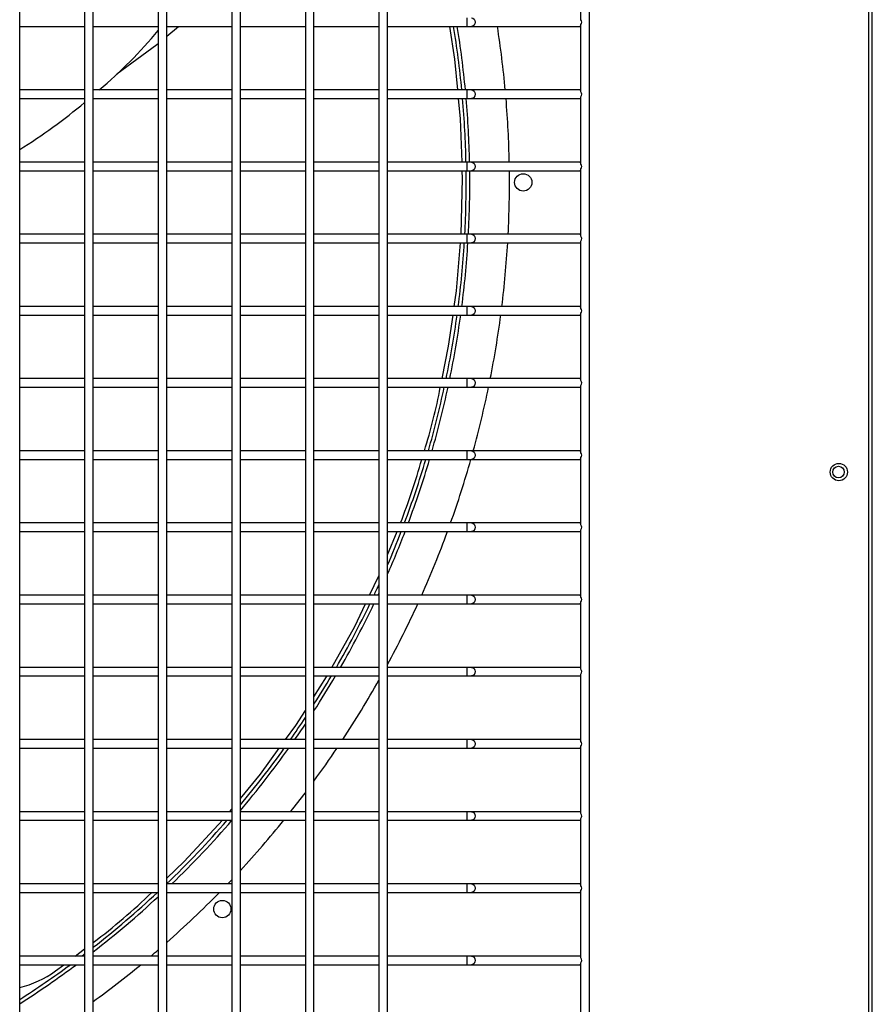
# Model space of a CAD drawing. Extents: x -90708 to 277869, y -117 to 207445.
# Tile 120 of 233: x -78294 to -77998, y 126812 to 127153. Entities that reach past the tile are written whole.
import ezdxf

# ---------------------------------------------------------------- set-up
doc = ezdxf.new("R2010")
doc.units = 0
doc.header["$MEASUREMENT"] = 0
doc.layers.add('ARQ - EQUIPO CONDENSADORA', color=40, linetype='CONTINUOUS')

msp = doc.modelspace()

# ---------------------------------------------------------------- linework, layer by layer
at = {"layer": 'ARQ - EQUIPO CONDENSADORA', "linetype": 'Continuous'}
for p, q in [((-78096.444, 126717.674), (-78096.444, 127473.674)), ((-77999.694, 126718.925), (-77999.695, 127472.923)), ((-77998.444, 126718.925), (-77998.444, 127472.923)), ((-78293.944, 127152.174), (-78293.944, 127177.174)), ((-78271.444, 127177.175), (-78271.444, 127152.175)), ((-78268.444, 127152.174), (-78268.444, 127177.174)), ((-78245.944, 127177.175), (-78245.944, 127152.175)), ((-78242.944, 127152.174), (-78242.944, 127177.174)), ((-78220.444, 127177.175), (-78220.444, 127152.175)), ((-78217.444, 127152.174), (-78217.444, 127177.174)), ((-78194.944, 127177.175), (-78194.944, 127152.175)), ((-78191.944, 127152.174), (-78191.944, 127177.174)), ((-78169.444, 127177.175), (-78169.444, 127152.175)), ((-78166.444, 127152.174), (-78166.444, 127177.174)), ((-78099.444, 127153.024), (-78099.444, 127176.325)), ((-78293.944, 127127.174), (-78293.944, 127152.174)), ((-78271.444, 127152.175), (-78271.444, 127127.175)), ((-78268.444, 127127.174), (-78268.444, 127152.174)), ((-78245.944, 127152.175), (-78245.944, 127127.175)), ((-78242.944, 127127.174), (-78242.944, 127152.174)), ((-78220.444, 127152.175), (-78220.444, 127127.175)), ((-78217.444, 127127.174), (-78217.444, 127152.174)), ((-78194.944, 127152.175), (-78194.944, 127127.175)), ((-78191.944, 127127.174), (-78191.944, 127152.174)), ((-78169.444, 127152.175), (-78169.444, 127127.175)), ((-78166.444, 127127.174), (-78166.444, 127152.174)), ((-78139.02, 127153.674), (-78139.02, 127150.674)), ((-78099.444, 127128.024), (-78099.444, 127151.325)), ((-78293.944, 127150.674), (-78271.444, 127150.674)), ((-78268.444, 127150.674), (-78245.944, 127150.674)), ((-78242.944, 127150.674), (-78220.444, 127150.674)), ((-78242.944, 127147.321), (-78238.915, 127150.674)), ((-78217.444, 127150.674), (-78194.944, 127150.674)), ((-78191.944, 127150.674), (-78169.444, 127150.674)), ((-78166.444, 127150.674), (-78139.02, 127150.674)), ((-78139.02, 127150.674), (-78137.343, 127150.674)), ((-78137.343, 127150.674), (-78099.944, 127150.674)), ((-78099.944, 127150.674), (-78099.444, 127150.674)), ((-78271.444, 127128.674), (-78293.944, 127128.674)), ((-78245.944, 127128.674), (-78268.444, 127128.674)), ((-78220.444, 127128.674), (-78242.944, 127128.674)), ((-78194.944, 127128.674), (-78217.444, 127128.674)), ((-78169.444, 127128.674), (-78191.944, 127128.674)), ((-78139.02, 127128.674), (-78166.444, 127128.674)), ((-78137.343, 127128.674), (-78139.02, 127128.674)), ((-78139.02, 127128.674), (-78139.02, 127125.674)), ((-78099.944, 127128.674), (-78137.343, 127128.674)), ((-78099.444, 127128.674), (-78099.944, 127128.674)), ((-78293.944, 127102.174), (-78293.944, 127127.174)), ((-78293.944, 127125.674), (-78271.444, 127125.674)), ((-78271.444, 127127.175), (-78271.444, 127102.175)), ((-78268.444, 127102.174), (-78268.444, 127127.174)), ((-78268.444, 127125.674), (-78245.944, 127125.674)), ((-78245.944, 127127.175), (-78245.944, 127102.175)), ((-78242.944, 127102.174), (-78242.944, 127127.174)), ((-78242.944, 127125.674), (-78220.444, 127125.674)), ((-78220.444, 127127.175), (-78220.444, 127102.175)), ((-78217.444, 127102.174), (-78217.444, 127127.174)), ((-78217.444, 127125.674), (-78194.944, 127125.674)), ((-78194.944, 127127.175), (-78194.944, 127102.175)), ((-78191.944, 127102.174), (-78191.944, 127127.174)), ((-78191.944, 127125.674), (-78169.444, 127125.674)), ((-78169.444, 127127.175), (-78169.444, 127102.175)), ((-78166.444, 127102.174), (-78166.444, 127127.174)), ((-78166.444, 127125.674), (-78139.02, 127125.674)), ((-78139.02, 127125.674), (-78137.343, 127125.674)), ((-78137.343, 127125.674), (-78099.944, 127125.674)), ((-78099.944, 127125.674), (-78099.444, 127125.674)), ((-78099.444, 127103.024), (-78099.444, 127126.325)), ((-78271.444, 127103.674), (-78293.944, 127103.674)), ((-78245.944, 127103.674), (-78268.444, 127103.674)), ((-78220.444, 127103.674), (-78242.944, 127103.674)), ((-78194.944, 127103.674), (-78217.444, 127103.674)), ((-78169.444, 127103.674), (-78191.944, 127103.674)), ((-78139.02, 127103.674), (-78166.444, 127103.674)), ((-78137.343, 127103.674), (-78139.02, 127103.674)), ((-78139.02, 127103.674), (-78139.02, 127100.674)), ((-78099.944, 127103.674), (-78137.343, 127103.674)), ((-78099.444, 127103.674), (-78099.944, 127103.674)), ((-78293.944, 127077.174), (-78293.944, 127102.174)), ((-78293.944, 127100.674), (-78271.444, 127100.674)), ((-78271.444, 127102.175), (-78271.444, 127077.175)), ((-78268.444, 127077.174), (-78268.444, 127102.174)), ((-78268.444, 127100.674), (-78245.944, 127100.674)), ((-78245.944, 127102.175), (-78245.944, 127077.175)), ((-78242.944, 127077.174), (-78242.944, 127102.174)), ((-78242.944, 127100.674), (-78220.444, 127100.674)), ((-78220.444, 127102.175), (-78220.444, 127077.175)), ((-78217.444, 127077.174), (-78217.444, 127102.174)), ((-78217.444, 127100.674), (-78194.944, 127100.674)), ((-78194.944, 127102.175), (-78194.944, 127077.175)), ((-78191.944, 127077.174), (-78191.944, 127102.174)), ((-78191.944, 127100.674), (-78169.444, 127100.674)), ((-78169.444, 127102.175), (-78169.444, 127077.175)), ((-78166.444, 127077.174), (-78166.444, 127102.174)), ((-78166.444, 127100.674), (-78139.02, 127100.674)), ((-78139.02, 127100.674), (-78137.343, 127100.674)), ((-78137.343, 127100.674), (-78099.944, 127100.674)), ((-78099.944, 127100.674), (-78099.444, 127100.674)), ((-78099.444, 127078.024), (-78099.444, 127101.325)), ((-78271.444, 127078.674), (-78293.944, 127078.674)), ((-78293.944, 127052.174), (-78293.944, 127077.174)), ((-78271.444, 127077.175), (-78271.444, 127052.175)), ((-78245.944, 127078.674), (-78268.444, 127078.674)), ((-78268.444, 127052.174), (-78268.444, 127077.174)), ((-78245.944, 127077.175), (-78245.944, 127052.175)), ((-78220.444, 127078.674), (-78242.944, 127078.674)), ((-78242.944, 127052.174), (-78242.944, 127077.174)), ((-78220.444, 127077.175), (-78220.444, 127052.175)), ((-78194.944, 127078.674), (-78217.444, 127078.674)), ((-78217.444, 127052.174), (-78217.444, 127077.174)), ((-78194.944, 127077.175), (-78194.944, 127052.175)), ((-78169.444, 127078.674), (-78191.944, 127078.674)), ((-78191.944, 127052.174), (-78191.944, 127077.174)), ((-78169.444, 127077.175), (-78169.444, 127052.175)), ((-78139.02, 127078.674), (-78166.444, 127078.674)), ((-78166.444, 127052.174), (-78166.444, 127077.174)), ((-78137.343, 127078.674), (-78139.02, 127078.674)), ((-78139.02, 127078.674), (-78139.02, 127075.674)), ((-78099.944, 127078.674), (-78137.343, 127078.674)), ((-78099.444, 127078.674), (-78099.944, 127078.674)), ((-78099.444, 127053.024), (-78099.444, 127076.325)), ((-78293.944, 127075.674), (-78271.444, 127075.674)), ((-78268.444, 127075.674), (-78245.944, 127075.674)), ((-78242.944, 127075.674), (-78220.444, 127075.674)), ((-78217.444, 127075.674), (-78194.944, 127075.674)), ((-78191.944, 127075.674), (-78169.444, 127075.674)), ((-78166.444, 127075.674), (-78139.02, 127075.674)), ((-78139.02, 127075.674), (-78137.343, 127075.674)), ((-78137.343, 127075.674), (-78099.944, 127075.674)), ((-78099.944, 127075.674), (-78099.444, 127075.674)), ((-78271.444, 127053.674), (-78293.944, 127053.674)), ((-78245.944, 127053.674), (-78268.444, 127053.674)), ((-78220.444, 127053.674), (-78242.944, 127053.674)), ((-78194.944, 127053.674), (-78217.444, 127053.674)), ((-78169.444, 127053.674), (-78191.944, 127053.674)), ((-78139.02, 127053.674), (-78166.444, 127053.674)), ((-78137.343, 127053.674), (-78139.02, 127053.674)), ((-78139.02, 127053.674), (-78139.02, 127050.674)), ((-78099.944, 127053.674), (-78137.343, 127053.674)), ((-78099.444, 127053.674), (-78099.944, 127053.674)), ((-78293.944, 127027.174), (-78293.944, 127052.174)), ((-78293.944, 127050.674), (-78271.444, 127050.674)), ((-78271.444, 127052.175), (-78271.444, 127027.175)), ((-78268.444, 127027.174), (-78268.444, 127052.174)), ((-78268.444, 127050.674), (-78245.944, 127050.674)), ((-78245.944, 127052.175), (-78245.944, 127027.175)), ((-78242.944, 127027.174), (-78242.944, 127052.174)), ((-78242.944, 127050.674), (-78220.444, 127050.674)), ((-78220.444, 127052.175), (-78220.444, 127027.175)), ((-78217.444, 127027.174), (-78217.444, 127052.174)), ((-78217.444, 127050.674), (-78194.944, 127050.674)), ((-78194.944, 127052.175), (-78194.944, 127027.175)), ((-78191.944, 127027.174), (-78191.944, 127052.174)), ((-78191.944, 127050.674), (-78169.444, 127050.674)), ((-78169.444, 127052.175), (-78169.444, 127027.175)), ((-78166.444, 127027.174), (-78166.444, 127052.174)), ((-78166.444, 127050.674), (-78139.02, 127050.674)), ((-78139.02, 127050.674), (-78137.343, 127050.674)), ((-78137.343, 127050.674), (-78099.944, 127050.674)), ((-78099.944, 127050.674), (-78099.444, 127050.674)), ((-78099.444, 127028.024), (-78099.444, 127051.325)), ((-78271.444, 127028.674), (-78293.944, 127028.674)), ((-78245.944, 127028.674), (-78268.444, 127028.674)), ((-78220.444, 127028.674), (-78242.944, 127028.674)), ((-78194.944, 127028.674), (-78217.444, 127028.674)), ((-78169.444, 127028.674), (-78191.944, 127028.674)), ((-78139.02, 127028.674), (-78166.444, 127028.674)), ((-78137.343, 127028.674), (-78139.02, 127028.674)), ((-78139.02, 127028.674), (-78139.02, 127025.674)), ((-78099.944, 127028.674), (-78137.343, 127028.674)), ((-78099.444, 127028.674), (-78099.944, 127028.674)), ((-78293.944, 127002.174), (-78293.944, 127027.174)), ((-78293.944, 127025.674), (-78271.444, 127025.674)), ((-78271.444, 127027.175), (-78271.444, 127002.175)), ((-78268.444, 127002.174), (-78268.444, 127027.174)), ((-78268.444, 127025.674), (-78245.944, 127025.674)), ((-78245.944, 127027.175), (-78245.944, 127002.175)), ((-78242.944, 127002.174), (-78242.944, 127027.174)), ((-78242.944, 127025.674), (-78220.444, 127025.674)), ((-78220.444, 127027.175), (-78220.444, 127002.175)), ((-78217.444, 127002.174), (-78217.444, 127027.174)), ((-78217.444, 127025.674), (-78194.944, 127025.674)), ((-78194.944, 127027.175), (-78194.944, 127002.175)), ((-78191.944, 127002.174), (-78191.944, 127027.174)), ((-78191.944, 127025.674), (-78169.444, 127025.674)), ((-78169.444, 127027.175), (-78169.444, 127002.175)), ((-78166.444, 127002.174), (-78166.444, 127027.174)), ((-78166.444, 127025.674), (-78139.02, 127025.674)), ((-78139.02, 127025.674), (-78137.343, 127025.674)), ((-78137.343, 127025.674), (-78099.944, 127025.674)), ((-78099.944, 127025.674), (-78099.444, 127025.674)), ((-78099.444, 127003.024), (-78099.444, 127026.325)), ((-78271.444, 127003.674), (-78293.944, 127003.674)), ((-78293.944, 126977.174), (-78293.944, 127002.174)), ((-78271.444, 127002.175), (-78271.444, 126977.175)), ((-78245.944, 127003.674), (-78268.444, 127003.674)), ((-78268.444, 126977.174), (-78268.444, 127002.174)), ((-78245.944, 127002.175), (-78245.944, 126977.175)), ((-78220.444, 127003.674), (-78242.944, 127003.674)), ((-78242.944, 126977.174), (-78242.944, 127002.174)), ((-78220.444, 127002.175), (-78220.444, 126977.175)), ((-78194.944, 127003.674), (-78217.444, 127003.674)), ((-78217.444, 126977.174), (-78217.444, 127002.174)), ((-78194.944, 127002.175), (-78194.944, 126977.175)), ((-78169.444, 127003.674), (-78191.944, 127003.674)), ((-78191.944, 126977.174), (-78191.944, 127002.174)), ((-78169.444, 127002.175), (-78169.444, 126977.175)), ((-78139.02, 127003.674), (-78166.444, 127003.674)), ((-78166.444, 126977.174), (-78166.444, 127002.174)), ((-78137.343, 127003.674), (-78139.02, 127003.674)), ((-78139.02, 127003.674), (-78139.02, 127000.674)), ((-78099.944, 127003.674), (-78137.343, 127003.674)), ((-78099.444, 127003.674), (-78099.944, 127003.674)), ((-78099.444, 126978.024), (-78099.444, 127001.325)), ((-78293.944, 127000.674), (-78271.444, 127000.674)), ((-78268.444, 127000.674), (-78245.944, 127000.674)), ((-78242.944, 127000.674), (-78220.444, 127000.674)), ((-78217.444, 127000.674), (-78194.944, 127000.674)), ((-78191.944, 127000.674), (-78169.444, 127000.674)), ((-78166.444, 127000.674), (-78139.02, 127000.674)), ((-78139.02, 127000.674), (-78137.343, 127000.674)), ((-78137.343, 127000.674), (-78099.944, 127000.674)), ((-78099.944, 127000.674), (-78099.444, 127000.674)), ((-78271.444, 126978.674), (-78293.944, 126978.674)), ((-78245.944, 126978.674), (-78268.444, 126978.674)), ((-78220.444, 126978.674), (-78242.944, 126978.674)), ((-78194.944, 126978.674), (-78217.444, 126978.674)), ((-78169.444, 126978.674), (-78191.944, 126978.674)), ((-78139.02, 126978.674), (-78166.444, 126978.674)), ((-78137.343, 126978.674), (-78139.02, 126978.674)), ((-78139.02, 126978.674), (-78139.02, 126975.674)), ((-78099.944, 126978.674), (-78137.343, 126978.674)), ((-78099.444, 126978.674), (-78099.944, 126978.674)), ((-78293.944, 126952.174), (-78293.944, 126977.174)), ((-78293.944, 126975.674), (-78271.444, 126975.674)), ((-78271.444, 126977.175), (-78271.444, 126952.175)), ((-78268.444, 126952.174), (-78268.444, 126977.174)), ((-78268.444, 126975.674), (-78245.944, 126975.674)), ((-78245.944, 126977.175), (-78245.944, 126952.175)), ((-78242.944, 126952.174), (-78242.944, 126977.174)), ((-78242.944, 126975.674), (-78220.444, 126975.674)), ((-78220.444, 126977.175), (-78220.444, 126952.175)), ((-78217.444, 126952.174), (-78217.444, 126977.174)), ((-78217.444, 126975.674), (-78194.944, 126975.674)), ((-78194.944, 126977.175), (-78194.944, 126952.175)), ((-78191.944, 126952.174), (-78191.944, 126977.174)), ((-78191.944, 126975.674), (-78169.444, 126975.674)), ((-78169.444, 126977.175), (-78169.444, 126952.175)), ((-78166.444, 126952.174), (-78166.444, 126977.174)), ((-78166.444, 126975.674), (-78139.02, 126975.674)), ((-78166.444, 126967.625), (-78163.168, 126975.674)), ((-78139.02, 126975.674), (-78137.343, 126975.674)), ((-78137.343, 126975.674), (-78099.944, 126975.674)), ((-78099.944, 126975.674), (-78099.444, 126975.674)), ((-78099.444, 126953.024), (-78099.444, 126976.325)), ((-78172.661, 126953.674), (-78169.444, 126960.39)), ((-78271.444, 126953.674), (-78293.944, 126953.674)), ((-78245.944, 126953.674), (-78268.444, 126953.674)), ((-78220.444, 126953.674), (-78242.944, 126953.674)), ((-78194.944, 126953.674), (-78217.444, 126953.674)), ((-78169.444, 126953.674), (-78191.944, 126953.674)), ((-78139.02, 126953.674), (-78166.444, 126953.674)), ((-78137.343, 126953.674), (-78139.02, 126953.674)), ((-78139.02, 126953.674), (-78139.02, 126950.674)), ((-78099.944, 126953.674), (-78137.343, 126953.674)), ((-78099.444, 126953.674), (-78099.944, 126953.674)), ((-78293.944, 126927.174), (-78293.944, 126952.174)), ((-78293.944, 126950.674), (-78271.444, 126950.674)), ((-78271.444, 126952.175), (-78271.444, 126927.175)), ((-78268.444, 126927.174), (-78268.444, 126952.174)), ((-78268.444, 126950.674), (-78245.944, 126950.674)), ((-78245.944, 126952.175), (-78245.944, 126927.175)), ((-78242.944, 126927.174), (-78242.944, 126952.174)), ((-78242.944, 126950.674), (-78220.444, 126950.674)), ((-78220.444, 126952.175), (-78220.444, 126927.175)), ((-78217.444, 126927.174), (-78217.444, 126952.174)), ((-78217.444, 126950.674), (-78194.944, 126950.674)), ((-78194.944, 126952.175), (-78194.944, 126927.175)), ((-78191.944, 126927.174), (-78191.944, 126952.174)), ((-78191.944, 126950.674), (-78169.444, 126950.674)), ((-78169.444, 126952.175), (-78169.444, 126927.175)), ((-78166.444, 126927.174), (-78166.444, 126952.174)), ((-78166.444, 126950.674), (-78139.02, 126950.674)), ((-78139.02, 126950.674), (-78137.343, 126950.674)), ((-78137.343, 126950.674), (-78099.944, 126950.674)), ((-78099.944, 126950.674), (-78099.444, 126950.674)), ((-78099.444, 126928.024), (-78099.444, 126951.325)), ((-78271.444, 126928.674), (-78293.944, 126928.674)), ((-78293.944, 126902.174), (-78293.944, 126927.174)), ((-78271.444, 126927.175), (-78271.444, 126902.175)), ((-78245.944, 126928.674), (-78268.444, 126928.674)), ((-78268.444, 126902.174), (-78268.444, 126927.174)), ((-78245.944, 126927.175), (-78245.944, 126902.175)), ((-78220.444, 126928.674), (-78242.944, 126928.674)), ((-78242.944, 126902.174), (-78242.944, 126927.174)), ((-78220.444, 126927.175), (-78220.444, 126902.175)), ((-78194.944, 126928.674), (-78217.444, 126928.674)), ((-78217.444, 126902.174), (-78217.444, 126927.174)), ((-78194.944, 126927.175), (-78194.944, 126902.175)), ((-78169.444, 126928.674), (-78191.944, 126928.674)), ((-78191.944, 126902.174), (-78191.944, 126927.174)), ((-78169.444, 126927.175), (-78169.444, 126902.175)), ((-78139.02, 126928.674), (-78166.444, 126928.674)), ((-78166.444, 126902.174), (-78166.444, 126927.174)), ((-78137.343, 126928.674), (-78139.02, 126928.674)), ((-78139.02, 126928.674), (-78139.02, 126925.674)), ((-78099.944, 126928.674), (-78137.343, 126928.674)), ((-78099.444, 126928.674), (-78099.944, 126928.674)), ((-78099.444, 126903.024), (-78099.444, 126926.325)), ((-78293.944, 126925.674), (-78271.444, 126925.674)), ((-78268.444, 126925.674), (-78245.944, 126925.674)), ((-78242.944, 126925.674), (-78220.444, 126925.674)), ((-78217.444, 126925.674), (-78194.944, 126925.674)), ((-78191.944, 126925.674), (-78169.444, 126925.674)), ((-78166.444, 126925.674), (-78139.02, 126925.674)), ((-78139.02, 126925.674), (-78137.343, 126925.674)), ((-78137.343, 126925.674), (-78099.944, 126925.674)), ((-78099.944, 126925.674), (-78099.444, 126925.674)), ((-78271.444, 126903.674), (-78293.944, 126903.674)), ((-78245.944, 126903.674), (-78268.444, 126903.674)), ((-78220.444, 126903.674), (-78242.944, 126903.674)), ((-78194.944, 126903.674), (-78217.444, 126903.674)), ((-78169.444, 126903.674), (-78191.944, 126903.674)), ((-78139.02, 126903.674), (-78166.444, 126903.674)), ((-78137.343, 126903.674), (-78139.02, 126903.674)), ((-78139.02, 126903.674), (-78139.02, 126900.674)), ((-78099.944, 126903.674), (-78137.343, 126903.674)), ((-78099.444, 126903.674), (-78099.944, 126903.674)), ((-78293.944, 126877.174), (-78293.944, 126902.174)), ((-78293.944, 126900.674), (-78271.444, 126900.674)), ((-78271.444, 126902.175), (-78271.444, 126877.175)), ((-78268.444, 126877.174), (-78268.444, 126902.174)), ((-78268.444, 126900.674), (-78245.944, 126900.674)), ((-78245.944, 126902.175), (-78245.944, 126877.175)), ((-78242.944, 126877.174), (-78242.944, 126902.174)), ((-78242.944, 126900.674), (-78220.444, 126900.674)), ((-78220.444, 126902.175), (-78220.444, 126877.175)), ((-78217.444, 126877.174), (-78217.444, 126902.174)), ((-78217.444, 126900.674), (-78194.944, 126900.674)), ((-78194.944, 126902.175), (-78194.944, 126877.175)), ((-78191.944, 126877.174), (-78191.944, 126902.174)), ((-78191.944, 126900.674), (-78169.444, 126900.674)), ((-78169.444, 126902.175), (-78169.444, 126877.175)), ((-78166.444, 126877.174), (-78166.444, 126902.174)), ((-78166.444, 126900.674), (-78139.02, 126900.674)), ((-78139.02, 126900.674), (-78137.343, 126900.674)), ((-78137.343, 126900.674), (-78099.944, 126900.674)), ((-78099.944, 126900.674), (-78099.444, 126900.674)), ((-78099.444, 126878.024), (-78099.444, 126901.325)), ((-78271.444, 126878.674), (-78293.944, 126878.674)), ((-78245.944, 126878.674), (-78268.444, 126878.674)), ((-78220.444, 126878.674), (-78242.944, 126878.674)), ((-78221.205, 126878.674), (-78220.444, 126879.597)), ((-78194.944, 126878.674), (-78217.444, 126878.674)), ((-78169.444, 126878.674), (-78191.944, 126878.674)), ((-78139.02, 126878.674), (-78166.444, 126878.674)), ((-78137.343, 126878.674), (-78139.02, 126878.674)), ((-78139.02, 126878.674), (-78139.02, 126875.674)), ((-78099.944, 126878.674), (-78137.343, 126878.674)), ((-78099.444, 126878.674), (-78099.944, 126878.674)), ((-78293.944, 126852.174), (-78293.944, 126877.174)), ((-78293.944, 126875.674), (-78271.444, 126875.674)), ((-78271.444, 126877.175), (-78271.444, 126852.175)), ((-78268.444, 126852.174), (-78268.444, 126877.174)), ((-78268.444, 126875.674), (-78245.944, 126875.674)), ((-78245.944, 126877.175), (-78245.944, 126852.175)), ((-78242.944, 126852.174), (-78242.944, 126877.174)), ((-78242.944, 126875.674), (-78220.444, 126875.674)), ((-78220.444, 126877.175), (-78220.444, 126852.175)), ((-78217.444, 126852.174), (-78217.444, 126877.174)), ((-78217.444, 126875.674), (-78194.944, 126875.674)), ((-78194.944, 126877.175), (-78194.944, 126852.175)), ((-78191.944, 126852.174), (-78191.944, 126877.174)), ((-78191.944, 126875.674), (-78169.444, 126875.674)), ((-78169.444, 126877.175), (-78169.444, 126852.175)), ((-78166.444, 126852.174), (-78166.444, 126877.174)), ((-78166.444, 126875.674), (-78139.02, 126875.674)), ((-78139.02, 126875.674), (-78137.343, 126875.674)), ((-78137.343, 126875.674), (-78099.944, 126875.674)), ((-78099.944, 126875.674), (-78099.444, 126875.674)), ((-78099.444, 126853.024), (-78099.444, 126876.325)), ((-78271.444, 126853.674), (-78293.944, 126853.674)), ((-78293.944, 126827.174), (-78293.944, 126852.174)), ((-78271.444, 126852.175), (-78271.444, 126827.175)), ((-78245.944, 126853.674), (-78268.444, 126853.674)), ((-78268.444, 126827.174), (-78268.444, 126852.174)), ((-78245.944, 126852.175), (-78245.944, 126827.175)), ((-78220.444, 126853.674), (-78242.944, 126853.674)), ((-78242.944, 126827.174), (-78242.944, 126852.174)), ((-78220.444, 126852.175), (-78220.444, 126827.175)), ((-78194.944, 126853.674), (-78217.444, 126853.674)), ((-78217.444, 126827.174), (-78217.444, 126852.174)), ((-78194.944, 126852.175), (-78194.944, 126827.175)), ((-78169.444, 126853.674), (-78191.944, 126853.674)), ((-78191.944, 126827.174), (-78191.944, 126852.174)), ((-78169.444, 126852.175), (-78169.444, 126827.175)), ((-78139.02, 126853.674), (-78166.444, 126853.674)), ((-78166.444, 126827.174), (-78166.444, 126852.174)), ((-78137.343, 126853.674), (-78139.02, 126853.674)), ((-78139.02, 126853.674), (-78139.02, 126850.674)), ((-78099.944, 126853.674), (-78137.343, 126853.674)), ((-78099.444, 126853.674), (-78099.944, 126853.674)), ((-78099.444, 126828.024), (-78099.444, 126851.325)), ((-78293.944, 126850.674), (-78271.444, 126850.674)), ((-78268.444, 126850.674), (-78245.944, 126850.674)), ((-78242.944, 126850.674), (-78220.444, 126850.674)), ((-78217.444, 126850.674), (-78194.944, 126850.674)), ((-78191.944, 126850.674), (-78169.444, 126850.674)), ((-78166.444, 126850.674), (-78139.02, 126850.674)), ((-78139.02, 126850.674), (-78137.343, 126850.674)), ((-78137.343, 126850.674), (-78099.944, 126850.674)), ((-78099.944, 126850.674), (-78099.444, 126850.674)), ((-78274.674, 126828.674), (-78271.444, 126831.111)), ((-78271.444, 126828.674), (-78293.944, 126828.674)), ((-78245.944, 126828.674), (-78268.444, 126828.674)), ((-78220.444, 126828.674), (-78242.944, 126828.674)), ((-78194.944, 126828.674), (-78217.444, 126828.674)), ((-78169.444, 126828.674), (-78191.944, 126828.674)), ((-78139.02, 126828.674), (-78166.444, 126828.674)), ((-78137.343, 126828.674), (-78139.02, 126828.674)), ((-78139.02, 126828.674), (-78139.02, 126825.674)), ((-78099.944, 126828.674), (-78137.343, 126828.674)), ((-78099.444, 126828.674), (-78099.944, 126828.674)), ((-78293.944, 126802.174), (-78293.944, 126827.174)), ((-78293.944, 126825.674), (-78271.444, 126825.674)), ((-78281.546, 126823.49), (-78278.651, 126825.674)), ((-78271.444, 126827.175), (-78271.444, 126802.175)), ((-78268.444, 126802.174), (-78268.444, 126827.174)), ((-78268.444, 126825.674), (-78245.944, 126825.674)), ((-78245.944, 126827.175), (-78245.944, 126802.175)), ((-78242.944, 126802.174), (-78242.944, 126827.174)), ((-78242.944, 126825.674), (-78220.444, 126825.674)), ((-78220.444, 126827.175), (-78220.444, 126802.175)), ((-78217.444, 126802.174), (-78217.444, 126827.174)), ((-78217.444, 126825.674), (-78194.944, 126825.674)), ((-78194.944, 126827.175), (-78194.944, 126802.175)), ((-78191.944, 126802.174), (-78191.944, 126827.174)), ((-78191.944, 126825.674), (-78169.444, 126825.674)), ((-78169.444, 126827.175), (-78169.444, 126802.175)), ((-78166.444, 126802.174), (-78166.444, 126827.174)), ((-78166.444, 126825.674), (-78139.02, 126825.674)), ((-78139.02, 126825.674), (-78137.343, 126825.674)), ((-78137.343, 126825.674), (-78099.944, 126825.674)), ((-78099.944, 126825.674), (-78099.444, 126825.674)), ((-78099.444, 126803.024), (-78099.444, 126826.325))]:
    msp.add_line(p, q, dxfattribs=at)
at = {"layer": 'ARQ - EQUIPO CONDENSADORA', "linetype": 'Continuous', "flags": 128}
for points in [[(-78137.343, 127153.674), (-78136.861, 127153.56), (-78136.453, 127153.235), (-78136.181, 127152.748), (-78136.085, 127152.174), (-78136.181, 127151.6), (-78136.453, 127151.113), (-78136.861, 127150.788), (-78137.343, 127150.674)], [(-78142.137, 127128.674), (-78143.179, 127139.401), (-78144.894, 127150.674)], [(-78260.24, 127134.242), (-78246.417, 127144.431), (-78245.944, 127144.824)], [(-78137.343, 127128.674), (-78136.861, 127128.56), (-78136.453, 127128.235), (-78136.181, 127127.748), (-78136.085, 127127.174), (-78136.181, 127126.6), (-78136.453, 127126.113), (-78136.861, 127125.788), (-78137.343, 127125.674)], [(-78140.643, 127103.674), (-78141.17, 127118.727), (-78141.845, 127125.674)], [(-78137.343, 127103.674), (-78136.861, 127103.56), (-78136.453, 127103.235), (-78136.181, 127102.748), (-78136.085, 127102.174), (-78136.181, 127101.6), (-78136.453, 127101.113), (-78136.861, 127100.788), (-78137.343, 127100.674)], [(-78140.927, 127078.674), (-78140.446, 127098.032), (-78140.538, 127100.674)], [(-78137.343, 127078.674), (-78136.861, 127078.56), (-78136.453, 127078.235), (-78136.181, 127077.748), (-78136.085, 127077.174), (-78136.181, 127076.6), (-78136.453, 127076.113), (-78136.861, 127075.788), (-78137.343, 127075.674)], [(-78143.329, 127053.674), (-78142.555, 127059.114), (-78141.176, 127075.674)], [(-78137.343, 127053.674), (-78136.861, 127053.56), (-78136.453, 127053.235), (-78136.181, 127052.748), (-78136.085, 127052.174), (-78136.181, 127051.6), (-78136.453, 127051.113), (-78136.861, 127050.788), (-78137.343, 127050.674)], [(-78147.554, 127028.674), (-78145.286, 127039.918), (-78143.756, 127050.674)], [(-78137.343, 127028.674), (-78136.861, 127028.56), (-78136.453, 127028.235), (-78136.181, 127027.748), (-78136.085, 127027.174), (-78136.181, 127026.6), (-78136.453, 127026.113), (-78136.861, 127025.788), (-78137.343, 127025.674)], [(-78137.343, 127003.674), (-78136.861, 127003.56), (-78136.453, 127003.235), (-78136.181, 127002.748), (-78136.085, 127002.174), (-78136.181, 127001.6), (-78136.453, 127001.113), (-78136.861, 127000.788), (-78137.343, 127000.674)], [(-78137.343, 126978.674), (-78136.861, 126978.56), (-78136.453, 126978.235), (-78136.181, 126977.748), (-78136.085, 126977.174), (-78136.181, 126976.6), (-78136.453, 126976.113), (-78136.861, 126975.788), (-78137.343, 126975.674)], [(-78137.343, 126953.674), (-78136.861, 126953.56), (-78136.453, 126953.235), (-78136.181, 126952.748), (-78136.085, 126952.174), (-78136.181, 126951.6), (-78136.453, 126951.113), (-78136.861, 126950.788), (-78137.343, 126950.674)], [(-78185.72, 126928.674), (-78177.845, 126942.853), (-78174.098, 126950.674)], [(-78137.343, 126928.674), (-78136.861, 126928.56), (-78136.453, 126928.235), (-78136.181, 126927.748), (-78136.085, 126927.174), (-78136.181, 126926.6), (-78136.453, 126926.113), (-78136.861, 126925.788), (-78137.343, 126925.674)], [(-78191.944, 126918.468), (-78187.567, 126925.348), (-78187.386, 126925.674)], [(-78201.787, 126903.674), (-78198.26, 126908.538), (-78194.944, 126913.752)], [(-78137.343, 126903.674), (-78136.861, 126903.56), (-78136.453, 126903.235), (-78136.181, 126902.748), (-78136.085, 126902.174), (-78136.181, 126901.6), (-78136.453, 126901.113), (-78136.861, 126900.788), (-78137.343, 126900.674)], [(-78217.444, 126883.238), (-78210.469, 126891.701), (-78203.963, 126900.674)], [(-78137.343, 126878.674), (-78136.861, 126878.56), (-78136.453, 126878.235), (-78136.181, 126877.748), (-78136.085, 126877.174), (-78136.181, 126876.6), (-78136.453, 126876.113), (-78136.861, 126875.788), (-78137.343, 126875.674)], [(-78242.944, 126855.687), (-78236.913, 126861.453), (-78223.683, 126875.674)], [(-78137.343, 126853.674), (-78136.861, 126853.56), (-78136.453, 126853.235), (-78136.181, 126852.748), (-78136.085, 126852.174), (-78136.181, 126851.6), (-78136.453, 126851.113), (-78136.861, 126850.788), (-78137.343, 126850.674)], [(-78137.343, 126828.674), (-78136.861, 126828.56), (-78136.453, 126828.235), (-78136.181, 126827.748), (-78136.085, 126827.174), (-78136.181, 126826.6), (-78136.453, 126826.113), (-78136.861, 126825.788), (-78137.343, 126825.674)]]:
    msp.add_lwpolyline(points, dxfattribs=at)
at = {"layer": 'ARQ - EQUIPO CONDENSADORA', "linetype": 'Continuous'}
for centre, radius in [((-78119.443, 127096.673), 3), ((-78010.045, 126996.313), 3), ((-78010.144, 126996.314), 2), ((-78223.713, 126844.943), 3)]:
    msp.add_circle(centre, radius, dxfattribs=at)
for centre, radius, start, end in [((-78100.434, 127152.174), 1.305, 319.37511, 40.62489), ((-78368.657, 127250.551), 159.088, 309.99555, 320.47524), ((-78475.443, 127096.673), 336.25, 5.46112, 9.24159), ((-78475.443, 127096.673), 337.5, 5.44083, 9.20707), ((-78475.443, 127096.673), 351.25, 5.22724, 8.8437), ((-78099.988, 127151.298), 0.625, 274.07139, 330.5065), ((-78099.988, 127128.05), 0.625, 29.4935, 85.92861), ((-78100.434, 127127.174), 1.305, 319.37511, 40.62489), ((-78394.771, 127271.224), 191.787, 301.71688, 310.01888), ((-78475.443, 127096.673), 336.25, 1.19303, 4.94781), ((-78475.443, 127096.673), 337.5, 1.18861, 4.92944), ((-78475.443, 127096.673), 351.25, 1.14208, 4.73602), ((-78099.988, 127126.298), 0.625, 274.07139, 330.5065), ((-78099.988, 127103.05), 0.625, 29.4935, 85.92861), ((-78475.443, 127096.673), 336.25, 356.93157, 0.68177), ((-78475.443, 127096.673), 337.5, 356.94294, 0.67925), ((-78475.443, 127096.673), 351.25, 357.06272, 0.65266), ((-78099.988, 127101.298), 0.625, 274.07139, 330.5065), ((-78100.434, 127102.174), 1.305, 319.37511, 40.62489), ((-78099.988, 127078.05), 0.625, 29.4935, 85.92861), ((-78100.434, 127077.174), 1.305, 319.37511, 40.62489), ((-78475.443, 127096.673), 336.25, 352.65301, 356.41952), ((-78475.443, 127096.673), 337.5, 352.68037, 356.43279), ((-78475.443, 127096.673), 351.25, 352.96838, 356.57261), ((-78099.988, 127076.298), 0.625, 274.07139, 330.5065), ((-78099.988, 127053.05), 0.625, 29.4935, 85.92861), ((-78100.434, 127052.174), 1.305, 319.37511, 40.62489), ((-78475.443, 127096.673), 336.25, 348.33275, 352.13728), ((-78475.443, 127096.673), 337.5, 348.37657, 352.16659), ((-78475.443, 127096.673), 351.25, 348.83755, 352.47504), ((-78099.988, 127051.298), 0.625, 274.07139, 330.5065), ((-78099.988, 127028.05), 0.625, 29.4935, 85.92861), ((-78337.829, 127061.494), 193.022, 342.56947, 349.30547), ((-78475.443, 127096.673), 336.25, 343.94399, 347.81028), ((-78475.443, 127096.673), 337.5, 344.00505, 347.85612), ((-78475.443, 127096.673), 351.25, 344.64696, 348.33832), ((-78099.988, 127026.298), 0.625, 274.07139, 330.5065), ((-78100.434, 127027.174), 1.305, 319.37511, 40.62489), ((-78099.988, 127003.05), 0.625, 29.49351, 85.92861), ((-78100.434, 127002.174), 1.305, 319.37511, 40.62489), ((-78394.227, 127068.767), 249.139, 338.80059, 344.13861), ((-78475.443, 127096.673), 336.25, 339.45601, 343.41133), ((-78475.443, 127096.673), 337.5, 339.53552, 343.47453), ((-78475.443, 127096.673), 351.25, 340.37028, 344.13887), ((-78099.988, 127001.298), 0.625, 274.07139, 330.5065), ((-78099.988, 126978.05), 0.625, 29.4935, 85.92861), ((-78100.434, 126977.174), 1.305, 319.37511, 40.62489), ((-78475.443, 127096.673), 337.5, 336.28432, 338.99094), ((-78475.443, 127096.673), 336.25, 336.77395, 338.90912), ((-78475.443, 127096.673), 351.25, 335.97629, 339.84987), ((-78099.988, 126976.298), 0.625, 274.07139, 330.50649), ((-78475.443, 127096.673), 336.25, 334.83188, 335.51008), ((-78475.443, 127096.673), 337.5, 334.93155, 335.0483), ((-78099.988, 126953.05), 0.625, 29.4935, 85.92861), ((-78475.443, 127096.673), 336.25, 330.02479, 334.26574), ((-78475.443, 127096.673), 337.5, 330.14711, 334.36798), ((-78475.443, 127096.673), 351.25, 331.6077, 335.4394), ((-78099.988, 126951.298), 0.625, 274.07139, 330.5065), ((-78100.434, 126952.174), 1.305, 319.37511, 40.62489), ((-78099.988, 126928.05), 0.625, 29.4935, 85.92861), ((-78100.434, 126927.174), 1.305, 319.37511, 40.62489), ((-78475.443, 127096.673), 337.5, 327.13981, 329.55814), ((-78475.443, 127096.673), 336.25, 327.47103, 329.43289), ((-78475.443, 127096.673), 351.25, 326.6698, 330.59507), ((-78099.988, 126926.298), 0.625, 274.07139, 330.5065), ((-78475.443, 127096.673), 336.25, 324.97214, 326.5324), ((-78475.443, 127096.673), 337.5, 325.12074, 326.21274), ((-78099.988, 126903.05), 0.625, 29.49351, 85.92861), ((-78100.434, 126902.174), 1.305, 319.37511, 40.62489), ((-78475.443, 127096.673), 337.5, 319.85733, 324.49755), ((-78475.443, 127096.673), 336.25, 320.11055, 324.34546), ((-78475.443, 127096.673), 351.25, 323.81497, 326.08211), ((-78099.988, 126901.298), 0.625, 274.07139, 330.5065), ((-78475.443, 127096.673), 351.25, 321.63728, 322.99411), ((-78099.988, 126878.05), 0.625, 29.4935, 85.92861), ((-78475.443, 127096.673), 336.25, 313.72434, 318.90982), ((-78475.443, 127096.673), 337.5, 313.94576, 319.09461), ((-78475.443, 127096.673), 351.25, 317.2664, 321.01045), ((-78099.988, 126876.298), 0.625, 274.07139, 330.5065), ((-78100.434, 126877.174), 1.305, 319.37511, 40.62489), ((-78475.443, 127096.673), 351.25, 316.22628, 316.55008), ((-78099.988, 126853.05), 0.625, 29.49351, 85.92861), ((-78100.434, 126852.174), 1.305, 319.37511, 40.62489), ((-78388.433, 126994.384), 200.803, 306.69443, 314.30107), ((-78475.443, 127096.673), 336.25, 307.99629, 312.97968), ((-78475.443, 127096.673), 337.5, 307.8307, 312.84341), ((-78475.443, 127096.673), 351.25, 311.44638, 315.54467), ((-78099.988, 126851.298), 0.625, 274.07139, 330.5065), ((-78475.443, 127096.673), 351.25, 310.27181, 310.79677), ((-78475.443, 127096.673), 336.25, 307.15324, 307.35044), ((-78099.988, 126828.05), 0.625, 29.4935, 85.92861), ((-78100.434, 126827.174), 1.305, 319.37511, 40.62489), ((-78475.443, 127096.673), 337.5, 302.53229, 306.5863), ((-78475.443, 127096.673), 336.25, 302.66825, 306.29838), ((-78475.443, 127096.673), 351.25, 306.10884, 309.50875), ((-78099.988, 126826.298), 0.625, 274.07139, 330.5065), ((-78303.333, 126854.037), 37.521, 284.49132, 305.49754)]:
    msp.add_arc(centre, radius, start, end, dxfattribs=at)

doc.saveas('drawing.dxf')
